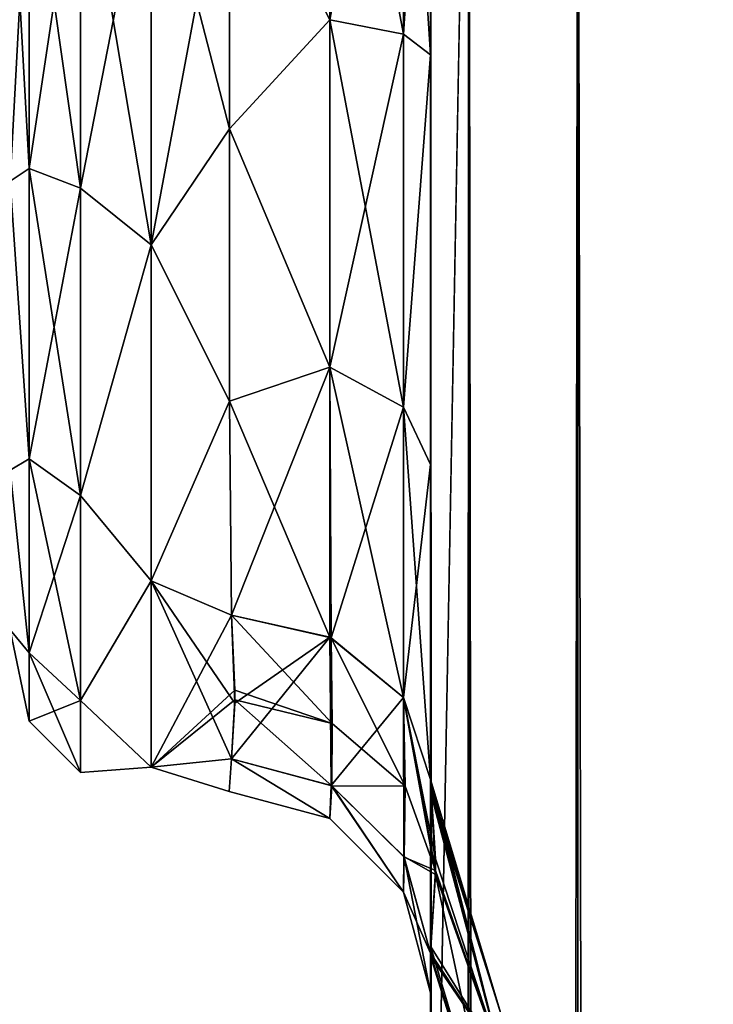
# Model space of a CAD drawing. Extents: x -23 to 470, y -2000 to 0.
# Tile 228 of 246: x 414 to 431, y -57 to -33. Entities that reach past the tile are written whole.
import ezdxf

# ---------------------------------------------------------------- set-up
doc = ezdxf.new("R2010")
doc.units = 0
doc.header["$LTSCALE"] = 68.916985
for name, color, linetype in [('578', 7, 'CONTINUOUS'), ('584', 7, 'CONTINUOUS'), ('593', 7, 'CONTINUOUS'), ('594', 7, 'CONTINUOUS'), ('602', 7, 'CONTINUOUS'), ('605', 7, 'CONTINUOUS'), ('606', 7, 'CONTINUOUS'), ('608', 7, 'CONTINUOUS'), ('609', 7, 'CONTINUOUS'), ('615', 7, 'CONTINUOUS'), ('636', 7, 'CONTINUOUS'), ('638', 7, 'CONTINUOUS'), ('643', 7, 'CONTINUOUS'), ('645', 7, 'CONTINUOUS')]:
    doc.layers.add(name, color=color, linetype=linetype)

msp = doc.modelspace()

# ---------------------------------------------------------------- linework, layer by layer
at = {"layer": '578', "linetype": 'CONTINUOUS'}
for points in [[(424.45, -12.5, 74.5), (424.45, -12.5, 24.51), (424.45, -55.841, 74.304), (424.45, -12.5, 74.5)], [(424.45, -55.841, 74.304), (424.45, -12.5, 24.51), (424.45, -51.872, 66.083), (424.45, -55.841, 74.304)], [(424.45, -51.872, 66.083), (424.45, -12.5, 24.51), (424.45, -51.871, 56.92), (424.45, -51.872, 66.083)], [(424.45, -51.871, 56.92), (424.45, -12.5, 24.51), (424.45, -55.84, 48.698), (424.45, -51.871, 56.92)], [(424.45, -55.84, 48.698), (424.45, -12.5, 24.51), (424.45, -22.687, 28.505), (424.45, -55.84, 48.698)], [(424.45, -13.067, 77.36), (424.45, -12.5, 74.5), (424.45, -63.021, 79.993), (424.45, -13.067, 77.36)], [(424.45, -63.021, 79.993), (424.45, -12.5, 74.5), (424.45, -55.841, 74.304), (424.45, -63.021, 79.993)], [(424.45, -63.189, -39.074), (424.45, -56.095, -33.616), (424.45, -12.5, -74.5), (424.45, -63.189, -39.074)], [(424.45, -12.5, -74.5), (424.45, -56.095, -33.616), (424.45, -22.687, -28.505), (424.45, -12.5, -74.5)], [(424.45, -63.021, -43.007), (424.45, -63.189, -39.074), (424.45, -12.5, -74.5), (424.45, -63.021, -43.007)], [(424.45, -55.841, -48.696), (424.45, -63.021, -43.007), (424.45, -12.5, -74.5), (424.45, -55.841, -48.696)], [(424.45, -51.872, -56.917), (424.45, -55.841, -48.696), (424.45, -12.5, -74.5), (424.45, -51.872, -56.917)], [(424.45, -51.871, -66.08), (424.45, -51.872, -56.917), (424.45, -12.5, -74.5), (424.45, -51.871, -66.08)], [(424.45, -55.84, -74.302), (424.45, -51.871, -66.08), (424.45, -12.5, -74.5), (424.45, -55.84, -74.302)], [(424.45, -13.067, -77.36), (424.45, -55.84, -74.302), (424.45, -12.5, -74.5), (424.45, -13.067, -77.36)], [(424.45, -13.5, 78.234), (424.45, -13.067, 77.36), (424.45, -63.021, 79.993), (424.45, -13.5, 78.234)], [(424.45, -13.5, -78.234), (424.45, -55.84, -74.302), (424.45, -13.067, -77.36), (424.45, -13.5, -78.234)], [(424.45, -14.695, 79.801), (424.45, -13.5, 78.234), (424.45, -63.021, 79.993), (424.45, -14.695, 79.801)], [(424.45, -14.695, -79.801), (424.45, -55.84, -74.302), (424.45, -13.5, -78.234), (424.45, -14.695, -79.801)], [(424.45, -16.266, 81), (424.45, -14.695, 79.801), (424.45, -63.021, 79.993), (424.45, -16.266, 81)], [(424.45, -63.02, -79.992), (424.45, -55.84, -74.302), (424.45, -14.695, -79.801), (424.45, -63.02, -79.992)], [(424.45, -16.266, -81), (424.45, -63.02, -79.992), (424.45, -14.695, -79.801), (424.45, -16.266, -81)], [(424.45, -17.135, 81.431), (424.45, -16.266, 81), (424.45, -71.85, 82), (424.45, -17.135, 81.431)], [(424.45, -71.85, 82), (424.45, -16.266, 81), (424.45, -63.021, 79.993), (424.45, -71.85, 82)], [(424.45, -17.135, -81.431), (424.45, -63.02, -79.992), (424.45, -16.266, -81), (424.45, -17.135, -81.431)], [(424.45, -20, 82), (424.45, -17.135, 81.431), (424.45, -71.85, 82), (424.45, -20, 82)], [(424.45, -20, -82), (424.45, -63.02, -79.992), (424.45, -17.135, -81.431), (424.45, -20, -82)], [(424.45, -71.85, -82), (424.45, -63.02, -79.992), (424.45, -20, -82), (424.45, -71.85, -82)], [(424.45, -63.02, 43.008), (424.45, -55.84, 48.698), (424.45, -22.687, 28.505), (424.45, -63.02, 43.008)], [(424.45, -63.189, 39.074), (424.45, -63.02, 43.008), (424.45, -22.687, 28.505), (424.45, -63.189, 39.074)], [(424.45, -56.094, 33.615), (424.45, -63.189, 39.074), (424.45, -22.687, 28.505), (424.45, -56.094, 33.615)], [(424.45, -33.687, 28.431), (424.45, -56.094, 33.615), (424.45, -22.687, 28.505), (424.45, -33.687, 28.431)], [(424.45, -22.687, -28.505), (424.45, -56.095, -33.616), (424.45, -33.687, -28.431), (424.45, -22.687, -28.505)], [(424.45, -52.011, 25.651), (424.45, -56.094, 33.615), (424.45, -33.687, 28.431), (424.45, -52.011, 25.651)], [(424.45, -43.868, 24.267), (424.45, -52.011, 25.651), (424.45, -33.687, 28.431), (424.45, -43.868, 24.267)], [(424.45, -56.095, -33.616), (424.45, -52.012, -25.654), (424.45, -33.687, -28.431), (424.45, -56.095, -33.616)], [(424.45, -33.687, -28.431), (424.45, -52.012, -25.654), (424.45, -43.869, -24.267), (424.45, -33.687, -28.431)], [(424.45, -51.703, 16.708), (424.45, -52.011, 25.651), (424.45, -43.868, 24.267), (424.45, -51.703, 16.708)], [(424.45, -52.012, -25.654), (424.45, -51.703, -16.708), (424.45, -43.869, -24.267), (424.45, -52.012, -25.654)], [(424.45, -57.001, 0), (424.45, -56.02, -7.474), (424.45, -63.137, -1.951), (424.45, -57.001, 0)], [(424.45, -56.02, 7.473), (424.45, -57.001, 0), (424.45, -63.14, 1.949), (424.45, -56.02, 7.473)], [(424.45, -63.14, 1.949), (424.45, -57.001, 0), (424.45, -71.85), (424.45, -63.14, 1.949)], [(424.45, -71.85), (424.45, -57.001, 0), (424.45, -63.137, -1.951), (424.45, -71.85)]]:
    msp.add_3dface(points, dxfattribs=at)
at = {"layer": '584', "linetype": 'CONTINUOUS'}
for points in [[(419.45, -28, 24), (417.5, -28, 24), (417.5, -38.413, 21.623), (419.45, -28, 24)], [(417.5, -28, -24), (419.45, -28, -24), (419.45, -35.529, -22.789), (417.5, -28, -24)], [(417.5, -38.413, -21.623), (417.5, -28, -24), (419.45, -35.529, -22.789), (417.5, -38.413, -21.623)], [(419.45, -28, 24), (417.5, -38.413, 21.623), (419.45, -35.529, 22.789), (419.45, -28, 24)], [(419.45, -42.297, -19.277), (417.5, -38.413, -21.623), (419.45, -35.529, -22.789), (419.45, -42.297, -19.277)], [(419.45, -35.529, 22.789), (417.5, -38.413, 21.623), (419.45, -42.297, 19.277), (419.45, -35.529, 22.789)], [(417.5, -46.764, -14.964), (417.5, -38.413, -21.623), (419.45, -42.297, -19.277), (417.5, -46.764, -14.964)], [(417.5, -38.413, 21.623), (417.5, -46.764, 14.964), (419.45, -42.297, 19.277), (417.5, -38.413, 21.623)], [(419.5, -47.617, -13.826), (417.5, -46.764, -14.964), (419.45, -42.297, -19.277), (419.5, -47.617, -13.826)], [(419.45, -42.297, 19.277), (417.5, -46.764, 14.964), (419.5, -47.617, 13.826), (419.45, -42.297, 19.277)], [(417.5, -51.398, -5.341), (417.5, -46.764, -14.964), (419.5, -51.189, -6.186), (417.5, -51.398, -5.341)], [(419.5, -51.189, -6.186), (417.5, -46.764, -14.964), (419.584, -49.801, -10.036), (419.5, -51.189, -6.186)], [(419.584, -49.801, -10.036), (417.5, -46.764, -14.964), (419.5, -47.617, -13.826), (419.584, -49.801, -10.036)], [(417.5, -46.764, 14.964), (417.5, -51.398, 5.341), (419.5, -47.617, 13.826), (417.5, -46.764, 14.964)], [(419.5, -47.617, 13.826), (417.5, -51.398, 5.341), (419.583, -49.478, 10.709), (419.5, -47.617, 13.826)], [(419.583, -49.478, 10.709), (417.5, -51.398, 5.341), (419.584, -49.723, 10.203), (419.583, -49.478, 10.709)], [(419.584, -49.723, 10.203), (417.5, -51.398, 5.341), (419.5, -51.189, 6.186), (419.584, -49.723, 10.203)], [(419.444, -52, 0), (417.5, -51.398, -5.341), (419.5, -51.189, -6.186), (419.444, -52, 0)], [(419.5, -51.189, 6.186), (417.5, -51.398, 5.341), (419.444, -52, 0), (419.5, -51.189, 6.186)], [(417.5, -51.398, 5.341), (417.5, -51.398, -5.341), (419.444, -52, 0), (417.5, -51.398, 5.341)]]:
    msp.add_3dface(points, dxfattribs=at)
at = {"layer": '593', "linetype": 'CONTINUOUS'}
for points in [[(424.45, -20, 82), (424.45, -71.85, 82), (425.402, -1980, 86.784), (424.45, -20, 82)], [(424.45, -20, 82), (425.402, -1980, 86.784), (425.402, -20, 86.784), (424.45, -20, 82)], [(425.402, -1980, 86.784), (428.111, -1980, 90.839), (425.402, -20, 86.784), (425.402, -1980, 86.784)], [(425.402, -20, 86.784), (428.111, -1980, 90.839), (428.111, -20, 90.839), (425.402, -20, 86.784)], [(428.111, -1980, 90.839), (432.16, -1980, 93.546), (428.111, -20, 90.839), (428.111, -1980, 90.839)], [(428.111, -20, 90.839), (432.16, -1980, 93.546), (432.16, -20, 93.546), (428.111, -20, 90.839)]]:
    msp.add_3dface(points, dxfattribs=at)
at = {"layer": '594', "linetype": 'CONTINUOUS'}
for points in [[(424.45, -71.85, -82), (424.45, -20, -82), (425.402, -20, -86.784), (424.45, -71.85, -82)], [(424.45, -1928.15, -82), (424.45, -71.85, -82), (425.402, -20, -86.784), (424.45, -1928.15, -82)], [(424.45, -1980, -82), (424.45, -1928.15, -82), (425.402, -20, -86.784), (424.45, -1980, -82)], [(425.402, -1980, -86.784), (424.45, -1980, -82), (425.402, -20, -86.784), (425.402, -1980, -86.784)], [(428.111, -1980, -90.839), (425.402, -1980, -86.784), (428.111, -20, -90.839), (428.111, -1980, -90.839)], [(428.111, -20, -90.839), (425.402, -1980, -86.784), (425.402, -20, -86.784), (428.111, -20, -90.839)], [(432.16, -1980, -93.546), (428.111, -1980, -90.839), (432.16, -20, -93.546), (432.16, -1980, -93.546)], [(432.16, -20, -93.546), (428.111, -1980, -90.839), (428.111, -20, -90.839), (432.16, -20, -93.546)]]:
    msp.add_3dface(points, dxfattribs=at)
at = {"layer": '602', "linetype": 'CONTINUOUS'}
for points in [[(424.45, -51.872, -56.917), (424.45, -51.871, -66.08), (426.225, -57.6, -61.5), (424.45, -51.872, -56.917)], [(424.45, -51.871, -66.08), (424.45, -55.84, -74.302), (426.225, -58.685, -66.953), (424.45, -51.871, -66.08)], [(426.225, -57.6, -61.5), (424.45, -51.871, -66.08), (426.225, -58.685, -66.953), (426.225, -57.6, -61.5)], [(424.45, -55.841, -48.696), (424.45, -51.872, -56.917), (426.225, -58.685, -56.047), (424.45, -55.841, -48.696)], [(426.225, -58.685, -56.047), (424.45, -51.872, -56.917), (426.225, -57.6, -61.5), (426.225, -58.685, -56.047)], [(424.45, -55.84, -74.302), (424.45, -63.02, -79.992), (426.225, -61.774, -71.576), (424.45, -55.84, -74.302)], [(426.225, -58.685, -66.953), (424.45, -55.84, -74.302), (426.225, -61.774, -71.576), (426.225, -58.685, -66.953)], [(424.45, -63.021, -43.007), (424.45, -55.841, -48.696), (426.225, -61.774, -51.424), (424.45, -63.021, -43.007)], [(426.225, -61.774, -51.424), (424.45, -55.841, -48.696), (426.225, -58.685, -56.047), (426.225, -61.774, -51.424)]]:
    msp.add_3dface(points, dxfattribs=at)
at = {"layer": '605', "linetype": 'CONTINUOUS'}
for points in [[(424.45, -51.872, 66.083), (424.45, -51.871, 56.92), (426.225, -57.6, 61.5), (424.45, -51.872, 66.083)], [(424.45, -51.871, 56.92), (424.45, -55.84, 48.698), (426.225, -58.685, 56.047), (424.45, -51.871, 56.92)], [(426.225, -57.6, 61.5), (424.45, -51.871, 56.92), (426.225, -58.685, 56.047), (426.225, -57.6, 61.5)], [(424.45, -55.841, 74.304), (424.45, -51.872, 66.083), (426.225, -58.685, 66.953), (424.45, -55.841, 74.304)], [(426.225, -58.685, 66.953), (424.45, -51.872, 66.083), (426.225, -57.6, 61.5), (426.225, -58.685, 66.953)], [(424.45, -55.84, 48.698), (424.45, -63.02, 43.008), (426.225, -61.774, 51.424), (424.45, -55.84, 48.698)], [(426.225, -58.685, 56.047), (424.45, -55.84, 48.698), (426.225, -61.774, 51.424), (426.225, -58.685, 56.047)], [(424.45, -63.021, 79.993), (424.45, -55.841, 74.304), (426.225, -61.774, 71.576), (424.45, -63.021, 79.993)], [(426.225, -61.774, 71.576), (424.45, -55.841, 74.304), (426.225, -58.685, 66.953), (426.225, -61.774, 71.576)]]:
    msp.add_3dface(points, dxfattribs=at)
at = {"layer": '606', "linetype": 'CONTINUOUS'}
for points in [[(424.45, -22.687, -28.505), (424.45, -33.687, -28.431), (423.781, -23.159, -26.055), (424.45, -22.687, -28.505)], [(423.781, -23.159, -26.055), (423.781, -33.173, -25.991), (421.947, -23.494, -24.253), (423.781, -23.159, -26.055)], [(423.781, -23.159, -26.055), (424.45, -33.687, -28.431), (423.781, -33.173, -25.991), (423.781, -23.159, -26.055)], [(419.45, -28, -24), (421.947, -23.494, -24.253), (421.947, -32.816, -24.194), (419.45, -28, -24)], [(421.947, -23.494, -24.253), (423.781, -33.173, -25.991), (421.947, -32.816, -24.194), (421.947, -23.494, -24.253)], [(419.45, -35.529, -22.789), (419.45, -28, -24), (421.947, -32.816, -24.194), (419.45, -35.529, -22.789)], [(419.45, -35.529, -22.789), (421.947, -32.816, -24.194), (421.947, -41.45, -20.679), (419.45, -35.529, -22.789)], [(423.781, -33.173, -25.991), (423.781, -42.449, -22.215), (421.947, -32.816, -24.194), (423.781, -33.173, -25.991)], [(421.947, -32.816, -24.194), (423.781, -42.449, -22.215), (421.947, -41.45, -20.679), (421.947, -32.816, -24.194)], [(423.781, -33.173, -25.991), (424.45, -33.687, -28.431), (423.781, -42.449, -22.215), (423.781, -33.173, -25.991)], [(424.45, -33.687, -28.431), (424.45, -43.869, -24.267), (423.781, -42.449, -22.215), (424.45, -33.687, -28.431)], [(419.45, -42.297, -19.277), (419.45, -35.529, -22.789), (421.947, -41.45, -20.679), (419.45, -42.297, -19.277)], [(419.45, -42.297, -19.277), (421.947, -41.45, -20.679), (421.947, -48.163, -14.211), (419.45, -42.297, -19.277)], [(423.781, -42.449, -22.215), (423.781, -49.661, -15.267), (421.947, -41.45, -20.679), (423.781, -42.449, -22.215)], [(421.947, -41.45, -20.679), (423.781, -49.661, -15.267), (421.947, -48.163, -14.211), (421.947, -41.45, -20.679)], [(419.5, -47.617, -13.826), (419.45, -42.297, -19.277), (421.947, -48.163, -14.211), (419.5, -47.617, -13.826)], [(424.45, -43.869, -24.267), (424.45, -51.703, -16.708), (423.781, -42.449, -22.215), (424.45, -43.869, -24.267)], [(423.781, -42.449, -22.215), (424.45, -51.703, -16.708), (423.781, -49.661, -15.267), (423.781, -42.449, -22.215)]]:
    msp.add_3dface(points, dxfattribs=at)
at = {"layer": '608', "linetype": 'CONTINUOUS'}
for points in [[(424.45, -33.687, 28.431), (424.45, -22.687, 28.505), (423.781, -33.173, 25.991), (424.45, -33.687, 28.431)], [(423.781, -33.173, 25.991), (424.45, -22.687, 28.505), (423.781, -23.159, 26.055), (423.781, -33.173, 25.991)], [(423.781, -33.173, 25.991), (423.781, -23.159, 26.055), (421.947, -32.815, 24.194), (423.781, -33.173, 25.991)], [(419.45, -28, 24), (419.45, -35.529, 22.789), (421.947, -32.815, 24.194), (419.45, -28, 24)], [(419.45, -35.529, 22.789), (421.947, -41.45, 20.679), (421.947, -32.815, 24.194), (419.45, -35.529, 22.789)], [(421.947, -41.45, 20.679), (423.781, -33.173, 25.991), (421.947, -32.815, 24.194), (421.947, -41.45, 20.679)], [(423.781, -42.449, 22.215), (423.781, -33.173, 25.991), (421.947, -41.45, 20.679), (423.781, -42.449, 22.215)], [(423.781, -42.449, 22.215), (424.45, -33.687, 28.431), (423.781, -33.173, 25.991), (423.781, -42.449, 22.215)], [(424.45, -43.868, 24.267), (424.45, -33.687, 28.431), (423.781, -42.449, 22.215), (424.45, -43.868, 24.267)], [(419.45, -35.529, 22.789), (419.45, -42.297, 19.277), (421.947, -41.45, 20.679), (419.45, -35.529, 22.789)], [(419.45, -42.297, 19.277), (419.5, -47.617, 13.826), (421.947, -41.45, 20.679), (419.45, -42.297, 19.277)], [(419.5, -47.617, 13.826), (421.979, -48.178, 14.222), (421.947, -41.45, 20.679), (419.5, -47.617, 13.826)], [(421.979, -48.178, 14.222), (423.781, -42.449, 22.215), (421.947, -41.45, 20.679), (421.979, -48.178, 14.222)], [(423.781, -49.661, 15.267), (423.781, -42.449, 22.215), (421.979, -48.178, 14.222), (423.781, -49.661, 15.267)], [(423.781, -49.661, 15.267), (424.45, -43.868, 24.267), (423.781, -42.449, 22.215), (423.781, -49.661, 15.267)], [(424.45, -51.703, 16.708), (424.45, -43.868, 24.267), (423.781, -49.661, 15.267), (424.45, -51.703, 16.708)]]:
    msp.add_3dface(points, dxfattribs=at)
at = {"layer": '609', "linetype": 'CONTINUOUS'}
for points in [[(419.5, -51.189, 6.186), (419.444, -52, 0), (421.946, -52.668, 0), (419.5, -51.189, 6.186)], [(419.444, -52, 0), (419.5, -51.189, -6.186), (421.946, -52.668, 0), (419.444, -52, 0)], [(419.5, -51.189, 6.186), (421.946, -52.668, 0), (421.996, -51.862, 6.365), (419.5, -51.189, 6.186)], [(419.5, -51.189, -6.186), (421.979, -51.853, -6.363), (421.946, -52.668, 0), (419.5, -51.189, -6.186)], [(421.946, -52.668, 0), (421.979, -51.853, -6.363), (423.779, -54.498, 0), (421.946, -52.668, 0)], [(421.946, -52.668, 0), (423.779, -54.498, 0), (421.996, -51.862, 6.365), (421.946, -52.668, 0)], [(421.979, -51.853, -6.363), (423.788, -53.619, -6.834), (423.779, -54.498, 0), (421.979, -51.853, -6.363)], [(421.996, -51.862, 6.365), (423.779, -54.498, 0), (423.796, -53.632, 6.837), (421.996, -51.862, 6.365)], [(423.788, -53.619, -6.834), (424.45, -56.02, -7.474), (423.779, -54.498, 0), (423.788, -53.619, -6.834)], [(423.779, -54.498, 0), (424.45, -57.001, 0), (423.796, -53.632, 6.837), (423.779, -54.498, 0)], [(424.45, -57.001, 0), (424.45, -56.02, 7.473), (423.796, -53.632, 6.837), (424.45, -57.001, 0)], [(424.45, -56.02, -7.474), (424.45, -57.001, 0), (423.779, -54.498, 0), (424.45, -56.02, -7.474)]]:
    msp.add_3dface(points, dxfattribs=at)
at = {"layer": '615', "linetype": 'CONTINUOUS'}
for points in [[(414, -36.827, -18.494), (414, -28, -20.5), (414.468, -36.514, -20.555), (414, -36.827, -18.494)], [(414, -28, -20.5), (414.468, -28, -22.248), (414.468, -36.514, -20.555), (414, -28, -20.5)], [(414, -28, 20.5), (414, -36.826, 18.494), (414.468, -28, 22.248), (414, -28, 20.5)], [(414.468, -28, 22.248), (414, -36.826, 18.494), (414.468, -36.514, 20.555), (414.468, -28, 22.248)], [(414.468, -28, -22.248), (415.75, -28, -23.531), (415.75, -37.005, -21.74), (414.468, -28, -22.248)], [(414.468, -36.514, -20.555), (414.468, -28, -22.248), (415.75, -37.005, -21.74), (414.468, -36.514, -20.555)], [(415.75, -28, 23.531), (414.468, -28, 22.248), (414.468, -36.514, 20.555), (415.75, -28, 23.531)], [(415.75, -28, 23.531), (414.468, -36.514, 20.555), (415.75, -37.005, 21.74), (415.75, -28, 23.531)], [(417.5, -38.413, 21.623), (417.5, -28, 24), (415.75, -37.005, 21.74), (417.5, -38.413, 21.623)], [(417.5, -28, 24), (415.75, -28, 23.531), (415.75, -37.005, 21.74), (417.5, -28, 24)], [(417.5, -28, -24), (417.5, -38.413, -21.623), (415.75, -28, -23.531), (417.5, -28, -24)], [(415.75, -28, -23.531), (417.5, -38.413, -21.623), (415.75, -37.005, -21.74), (415.75, -28, -23.531)], [(414.468, -36.514, 20.555), (414, -36.826, 18.494), (414.468, -43.732, 15.732), (414.468, -36.514, 20.555)], [(414.468, -43.732, -15.732), (414, -36.827, -18.494), (414.468, -36.514, -20.555), (414.468, -43.732, -15.732)], [(414.468, -36.514, 20.555), (414.468, -43.732, 15.732), (415.75, -37.005, 21.74), (414.468, -36.514, 20.555)], [(414.468, -43.732, -15.732), (414.468, -36.514, -20.555), (415.75, -44.639, -16.639), (414.468, -43.732, -15.732)], [(415.75, -44.639, -16.639), (414.468, -36.514, -20.555), (415.75, -37.005, -21.74), (415.75, -44.639, -16.639)], [(414, -36.826, 18.494), (414, -44.009, 12.803), (414.468, -43.732, 15.732), (414, -36.826, 18.494)], [(414, -44.009, -12.803), (414, -36.827, -18.494), (414.468, -43.732, -15.732), (414, -44.009, -12.803)], [(415.75, -37.005, 21.74), (414.468, -43.732, 15.732), (415.75, -44.639, 16.639), (415.75, -37.005, 21.74)], [(417.5, -38.413, -21.623), (415.75, -44.639, -16.639), (415.75, -37.005, -21.74), (417.5, -38.413, -21.623)], [(417.5, -38.413, 21.623), (415.75, -37.005, 21.74), (415.75, -44.639, 16.639), (417.5, -38.413, 21.623)], [(417.5, -38.413, -21.623), (417.5, -46.764, -14.964), (415.75, -44.639, -16.639), (417.5, -38.413, -21.623)], [(417.5, -46.764, 14.964), (417.5, -38.413, 21.623), (415.75, -44.639, 16.639), (417.5, -46.764, 14.964)], [(414.468, -43.732, 15.732), (414, -44.009, 12.803), (414.468, -48.555, 8.514), (414.468, -43.732, 15.732)], [(414.468, -48.555, -8.514), (414, -44.009, -12.803), (414.468, -43.732, -15.732), (414.468, -48.555, -8.514)], [(414.468, -43.732, 15.732), (414.468, -48.555, 8.514), (415.75, -44.639, 16.639), (414.468, -43.732, 15.732)], [(414.468, -48.555, -8.514), (414.468, -43.732, -15.732), (415.75, -49.74, -9.005), (414.468, -48.555, -8.514)], [(415.75, -49.74, -9.005), (414.468, -43.732, -15.732), (415.75, -44.639, -16.639), (415.75, -49.74, -9.005)], [(414, -44.009, 12.803), (414, -47.978, 4.581), (414.468, -48.555, 8.514), (414, -44.009, 12.803)], [(414, -47.978, -4.582), (414, -44.009, -12.803), (414.468, -48.555, -8.514), (414, -47.978, -4.582)], [(415.75, -44.639, 16.639), (414.468, -48.555, 8.514), (415.75, -49.74, 9.005), (415.75, -44.639, 16.639)], [(417.5, -46.764, -14.964), (415.75, -49.74, -9.005), (415.75, -44.639, -16.639), (417.5, -46.764, -14.964)], [(417.5, -46.764, 14.964), (415.75, -44.639, 16.639), (415.75, -49.74, 9.005), (417.5, -46.764, 14.964)], [(417.5, -46.764, -14.964), (417.5, -51.398, -5.341), (415.75, -49.74, -9.005), (417.5, -46.764, -14.964)], [(417.5, -51.398, 5.341), (417.5, -46.764, 14.964), (415.75, -49.74, 9.005), (417.5, -51.398, 5.341)], [(414, -47.978, 4.581), (414, -47.978, -4.582), (414.468, -50.248, 0), (414, -47.978, 4.581)], [(414.468, -48.555, 8.514), (414, -47.978, 4.581), (414.468, -50.248, 0), (414.468, -48.555, 8.514)], [(414.468, -50.248, 0), (414, -47.978, -4.582), (414.468, -48.555, -8.514), (414.468, -50.248, 0)], [(414.468, -48.555, 8.514), (414.468, -50.248, 0), (415.75, -49.74, 9.005), (414.468, -48.555, 8.514)], [(414.468, -50.248, 0), (414.468, -48.555, -8.514), (415.75, -51.531, 0), (414.468, -50.248, 0)], [(415.75, -51.531, 0), (414.468, -48.555, -8.514), (415.75, -49.74, -9.005), (415.75, -51.531, 0)], [(415.75, -49.74, 9.005), (414.468, -50.248, 0), (415.75, -51.531, 0), (415.75, -49.74, 9.005)], [(417.5, -51.398, -5.341), (415.75, -51.531, 0), (415.75, -49.74, -9.005), (417.5, -51.398, -5.341)], [(417.5, -51.398, 5.341), (415.75, -49.74, 9.005), (415.75, -51.531, 0), (417.5, -51.398, 5.341)], [(417.5, -51.398, -5.341), (417.5, -51.398, 5.341), (415.75, -51.531, 0), (417.5, -51.398, -5.341)]]:
    msp.add_3dface(points, dxfattribs=at)
at = {"layer": '636', "linetype": 'CONTINUOUS'}
for points in [[(424.45, -51.703, -16.708), (424.45, -52.012, -25.654), (426.225, -57.6, -20.5), (424.45, -51.703, -16.708)], [(424.574, -54.06, -11.992), (424.45, -51.703, -16.708), (426.225, -58.685, -15.047), (424.574, -54.06, -11.992)], [(426.225, -58.685, -15.047), (424.45, -51.703, -16.708), (426.225, -57.6, -20.5), (426.225, -58.685, -15.047)], [(424.45, -52.012, -25.654), (424.45, -56.095, -33.616), (426.225, -58.685, -25.953), (424.45, -52.012, -25.654)], [(426.225, -57.6, -20.5), (424.45, -52.012, -25.654), (426.225, -58.685, -25.953), (426.225, -57.6, -20.5)], [(424.45, -56.02, -7.474), (424.574, -54.06, -11.992), (426.225, -61.774, -10.424), (424.45, -56.02, -7.474)], [(426.225, -61.774, -10.424), (424.574, -54.06, -11.992), (426.225, -58.685, -15.047), (426.225, -61.774, -10.424)], [(424.45, -63.137, -1.951), (424.45, -56.02, -7.474), (426.225, -61.774, -10.424), (424.45, -63.137, -1.951)], [(424.45, -56.095, -33.616), (424.45, -63.189, -39.074), (426.225, -61.774, -30.576), (424.45, -56.095, -33.616)], [(426.225, -58.685, -25.953), (424.45, -56.095, -33.616), (426.225, -61.774, -30.576), (426.225, -58.685, -25.953)]]:
    msp.add_3dface(points, dxfattribs=at)
at = {"layer": '638', "linetype": 'CONTINUOUS'}
for points in [[(419.584, -49.801, -10.036), (419.5, -47.617, -13.826), (421.947, -48.163, -14.211), (419.584, -49.801, -10.036)], [(419.5, -51.189, -6.186), (419.584, -49.801, -10.036), (421.947, -48.163, -14.211), (419.5, -51.189, -6.186)], [(419.5, -51.189, -6.186), (421.947, -48.163, -14.211), (421.979, -51.853, -6.363), (419.5, -51.189, -6.186)], [(421.947, -48.163, -14.211), (423.781, -49.661, -15.267), (421.979, -51.853, -6.363), (421.947, -48.163, -14.211)], [(423.781, -49.661, -15.267), (423.788, -53.619, -6.834), (421.979, -51.853, -6.363), (423.781, -49.661, -15.267)], [(424.45, -51.703, -16.708), (424.574, -54.06, -11.992), (423.781, -49.661, -15.267), (424.45, -51.703, -16.708)], [(423.781, -49.661, -15.267), (424.574, -54.06, -11.992), (423.788, -53.619, -6.834), (423.781, -49.661, -15.267)], [(424.574, -54.06, -11.992), (424.45, -56.02, -7.474), (423.788, -53.619, -6.834), (424.574, -54.06, -11.992)]]:
    msp.add_3dface(points, dxfattribs=at)
at = {"layer": '643', "linetype": 'CONTINUOUS'}
for points in [[(424.45, -52.011, 25.651), (424.45, -51.703, 16.708), (426.225, -57.6, 20.5), (424.45, -52.011, 25.651)], [(424.45, -51.703, 16.708), (424.573, -53.671, 12.821), (426.225, -58.685, 15.047), (424.45, -51.703, 16.708)], [(426.225, -57.6, 20.5), (424.45, -51.703, 16.708), (426.225, -58.685, 15.047), (426.225, -57.6, 20.5)], [(424.45, -56.094, 33.615), (424.45, -52.011, 25.651), (426.225, -58.685, 25.953), (424.45, -56.094, 33.615)], [(426.225, -58.685, 25.953), (424.45, -52.011, 25.651), (426.225, -57.6, 20.5), (426.225, -58.685, 25.953)], [(424.573, -53.671, 12.821), (424.574, -53.964, 12.196), (426.225, -58.685, 15.047), (424.573, -53.671, 12.821)], [(424.574, -53.964, 12.196), (424.45, -56.02, 7.473), (426.225, -58.685, 15.047), (424.574, -53.964, 12.196)], [(424.45, -56.02, 7.473), (424.45, -63.14, 1.949), (426.225, -61.774, 10.424), (424.45, -56.02, 7.473)], [(426.225, -58.685, 15.047), (424.45, -56.02, 7.473), (426.225, -61.774, 10.424), (426.225, -58.685, 15.047)], [(424.45, -63.189, 39.074), (424.45, -56.094, 33.615), (426.225, -61.774, 30.576), (424.45, -63.189, 39.074)], [(426.225, -61.774, 30.576), (424.45, -56.094, 33.615), (426.225, -58.685, 25.953), (426.225, -61.774, 30.576)]]:
    msp.add_3dface(points, dxfattribs=at)
at = {"layer": '645', "linetype": 'CONTINUOUS'}
for points in [[(419.5, -47.617, 13.826), (419.583, -49.478, 10.709), (422.006, -50.308, 10.43), (419.5, -47.617, 13.826)], [(421.979, -48.178, 14.222), (419.5, -47.617, 13.826), (422.006, -50.308, 10.43), (421.979, -48.178, 14.222)], [(423.781, -49.661, 15.267), (421.979, -48.178, 14.222), (423.822, -51.868, 11.159), (423.781, -49.661, 15.267)], [(423.822, -51.868, 11.159), (421.979, -48.178, 14.222), (422.006, -50.308, 10.43), (423.822, -51.868, 11.159)], [(419.583, -49.478, 10.709), (419.584, -49.723, 10.203), (422.006, -50.308, 10.43), (419.583, -49.478, 10.709)], [(424.573, -53.671, 12.821), (424.45, -51.703, 16.708), (423.781, -49.661, 15.267), (424.573, -53.671, 12.821)], [(424.574, -53.964, 12.196), (424.573, -53.671, 12.821), (423.781, -49.661, 15.267), (424.574, -53.964, 12.196)], [(424.574, -53.964, 12.196), (423.781, -49.661, 15.267), (423.822, -51.868, 11.159), (424.574, -53.964, 12.196)], [(419.584, -49.723, 10.203), (419.5, -51.189, 6.186), (421.996, -51.862, 6.365), (419.584, -49.723, 10.203)], [(419.584, -49.723, 10.203), (421.996, -51.862, 6.365), (422.006, -50.308, 10.43), (419.584, -49.723, 10.203)], [(421.996, -51.862, 6.365), (423.822, -51.868, 11.159), (422.006, -50.308, 10.43), (421.996, -51.862, 6.365)], [(421.996, -51.862, 6.365), (423.796, -53.632, 6.837), (423.822, -51.868, 11.159), (421.996, -51.862, 6.365)], [(423.796, -53.632, 6.837), (424.574, -53.964, 12.196), (423.822, -51.868, 11.159), (423.796, -53.632, 6.837)], [(424.45, -56.02, 7.473), (424.574, -53.964, 12.196), (423.796, -53.632, 6.837), (424.45, -56.02, 7.473)]]:
    msp.add_3dface(points, dxfattribs=at)

doc.saveas('drawing.dxf')
